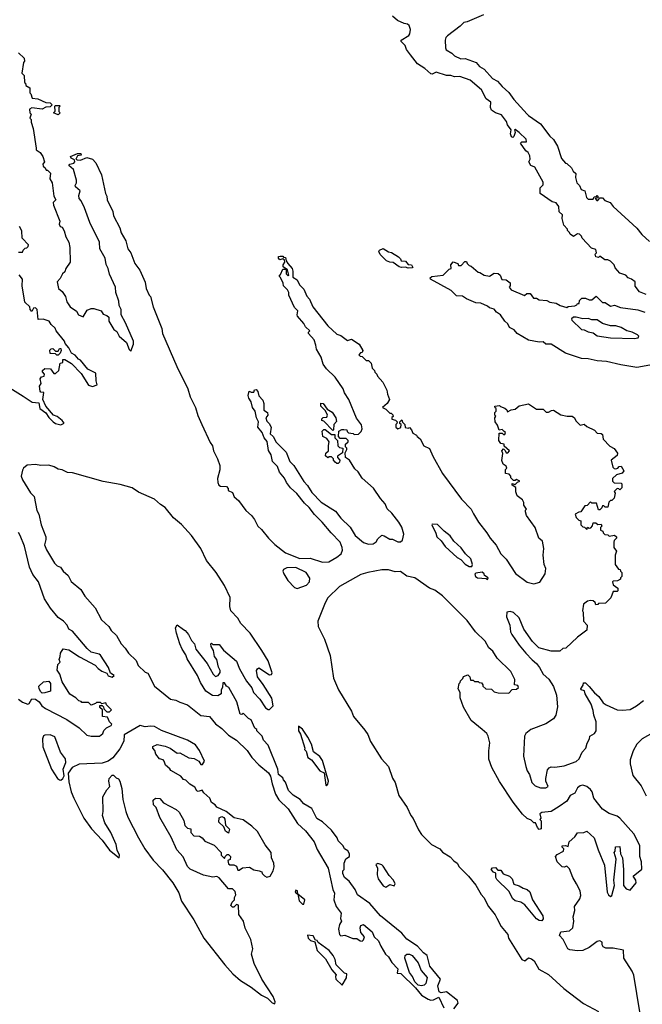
# Model space of a CAD drawing. Extents: x 2494118 to 2687960, y 757339 to 915227.
# Tile 10 of 256: x 2506724 to 2511436, y 844475 to 851930. Entities that reach past the tile are written whole.
import ezdxf

# ---------------------------------------------------------------- set-up
doc = ezdxf.new("R2010")
doc.units = 0

msp = doc.modelspace()

# ---------------------------------------------------------------- linework, layer by layer
at = {"layer": '0CON20XD'}
for points in [[(2511465, 849850), (2511415, 849870), (2511383, 849913), (2511382.5, 849945), (2511355, 849966.7), (2511330, 849975), (2511310, 849995), (2511265, 850010), (2511231.7, 850051.7), (2511222.5, 850075), (2511195, 850102.5), (2511175, 850112.5), (2511153, 850113), (2511115, 850140), (2511105, 850130), (2511083.6, 850133.6), (2511080, 850155), (2511090, 850165), (2511085, 850190), (2511050.7, 850200.7), (2510980, 850275), (2510975, 850290), (2510960, 850305), (2510945, 850307.5), (2510915, 850287.5), (2510890, 850305), (2510885, 850320), (2510870, 850335), (2510870, 850345), (2510842.5, 850375), (2510830, 850425), (2510831.7, 850451.7), (2510807.5, 850475), (2510803.3, 850515), (2510785, 850542.5), (2510755, 850550), (2510663.3, 850615), (2510663, 850657), (2510685, 850680), (2510685, 850700), (2510623, 850813), (2510592.5, 850825), (2510577.5, 850855), (2510587.5, 850875), (2510585, 850900), (2510572.5, 850925), (2510555, 850937.5), (2510513.3, 850995), (2510523.8, 851006.2), (2510560, 851005), (2510557.5, 851025), (2510505, 851076.7), (2510475, 851097.5), (2510470, 851095), (2510473.3, 851075), (2510463.8, 851046.2), (2510455, 851037.5), (2510445, 851043.3), (2510437.5, 851065), (2510443.8, 851095), (2510416.2, 851135), (2510408, 851158), (2510369.5, 851209.5), (2510324.5, 851224.5), (2510294.5, 851244.5), (2510287.5, 851265), (2510290, 851305), (2510255, 851330), (2510218.5, 851398.5), (2510132.7, 851472.7), (2510055, 851500), (2510015, 851496.7), (2509986.4, 851506.4), (2509955, 851506.7), (2509875, 851532.5), (2509845, 851516.7), (2509835, 851520), (2509790, 851560), (2509735, 851596.7), (2509681.2, 851665), (2509652.5, 851705), (2509642.5, 851735), (2509610, 851765), (2509610, 851775), (2509670, 851810), (2509677, 851823), (2509682.5, 851855), (2509672.5, 851885), (2509660, 851895), (2509635, 851900), (2509583.9, 851923.9), (2509545, 851956.7)], [(2510235, 851966.2), (2510110, 851915), (2510085, 851910), (2510058.8, 851881.2), (2509962.3, 851807.7), (2509950, 851795), (2509943.3, 851775), (2509946.4, 851716.4), (2509952.3, 851702.3), (2509995, 851676.2), (2510015, 851656.7), (2510063, 851633), (2510096.1, 851636.1), (2510177.5, 851605), (2510205, 851576.7), (2510240, 851555), (2510302.5, 851485), (2510340, 851465), (2510374.3, 851424.3), (2510425, 851380), (2510463.8, 851325), (2510565.8, 851215.8), (2510575, 851203.8), (2510665, 851142.5), (2510735, 851047.5), (2510765, 851022.5), (2510795, 850972.5), (2510825, 850880), (2510853.6, 850843.6), (2510865, 850840), (2510899.3, 850809.3), (2510913.6, 850783.6), (2510932.5, 850765), (2510930, 850735), (2510940, 850695), (2510960, 850675), (2510973.6, 850643.6), (2511000, 850635), (2511013, 850583), (2511025, 850570), (2511065, 850570), (2511071.7, 850588.3), (2511088.3, 850591.7), (2511095, 850600), (2511100, 850595), (2511098.3, 850581.7), (2511080, 850575), (2511091.7, 850561.7), (2511098.3, 850561.7), (2511115, 850580), (2511135, 850580), (2511151.7, 850561.7), (2511192.5, 850545), (2511216.1, 850516.1), (2511395, 850351.2), (2511433, 850303), (2511490.9, 850250.9)], [(2506715, 851680), (2506758.3, 851638.3), (2506760, 851615), (2506752.5, 851605), (2506740, 851525), (2506757, 851507), (2506760, 851455), (2506768.3, 851448.3), (2506771.7, 851431.7), (2506800, 851415), (2506800, 851375), (2506808.3, 851368.3), (2506820, 851335), (2506861.7, 851331.7), (2506923, 851303), (2506955, 851300), (2506970, 851285), (2506955, 851270), (2506923, 851267), (2506895, 851252.5), (2506815, 851262.5), (2506798.3, 851251.7), (2506800, 851225), (2506810, 851215), (2506800, 851185), (2506810, 851175), (2506810, 851155), (2506827.5, 851105), (2506848.3, 850958.3), (2506850, 850945), (2506880, 850925), (2506900, 850895), (2506912.5, 850855), (2506900, 850835), (2506901.7, 850821.7), (2506918.3, 850808.3), (2506925, 850790), (2506935, 850790), (2506957, 850767), (2506952.5, 850725), (2506970, 850695), (2506983.3, 850595), (2506997.5, 850565), (2506977.5, 850545), (2506980, 850525), (2507027.5, 850405), (2507023, 850383), (2507030, 850365), (2507045, 850360), (2507061.7, 850331.7), (2507072.5, 850285), (2507096.2, 850245), (2507103.3, 850205), (2507106.7, 850095), (2507073.9, 850046.1), (2507065, 850020), (2507047.5, 850005), (2507030.7, 849969.3), (2507007.5, 849945), (2507017.5, 849895), (2507045, 849872.5), (2507070, 849835), (2507080, 849795), (2507106.7, 849755), (2507153.9, 849723.9), (2507170, 849695), (2507205, 849680), (2507235, 849730), (2507265, 849742.5), (2507285, 849742.5), (2507340, 849725), (2507355, 849700), (2507385, 849690), (2507398.3, 849678.3), (2507398.3, 849648.3), (2507437.5, 849585), (2507459.3, 849569.3), (2507477.5, 849535), (2507532.5, 849485), (2507553, 849433), (2507565, 849420), (2507586.4, 849473.6), (2507586.7, 849495), (2507524.2, 849634.2), (2507493.3, 849695), (2507491.2, 849735), (2507476.7, 849765), (2507475, 849800), (2507451.2, 849865), (2507450, 849905), (2507404.2, 850004.2), (2507394, 850045), (2507377.7, 850077.7), (2507370, 850125), (2507331.2, 850195), (2507328.8, 850245), (2507254.1, 850394.1), (2507213.8, 850505), (2507188.3, 850558.3), (2507173.3, 850575), (2507171.7, 850598.3), (2507182.5, 850635), (2507147.5, 850665), (2507143.3, 850675), (2507153.3, 850695), (2507153.3, 850715), (2507132.5, 850795), (2507096.7, 850825), (2507105, 850836.7), (2507135, 850842.5), (2507142.5, 850855), (2507138.3, 850868.3), (2507115, 850882.5), (2507110, 850895), (2507162.5, 850917.5), (2507187, 850917), (2507190, 850905), (2507161.7, 850898.3), (2507150, 850875), (2507158.3, 850868.3), (2507185, 850866.7), (2507233.3, 850886.7), (2507275, 850873.8), (2507300, 850845), (2507343.8, 850755), (2507374, 850614), (2507383.3, 850595), (2507386.7, 850565), (2507428.8, 850478.8), (2507433.8, 850445), (2507481.2, 850355), (2507491.2, 850315), (2507526.7, 850255), (2507543.8, 850195), (2507566.2, 850165), (2507596.7, 850085), (2507633.6, 850033.6), (2507673.6, 849943.6), (2507681.2, 849895), (2507703.3, 849845), (2507713.9, 849833.9), (2507734, 849755), (2507801.2, 849591.2), (2507806.2, 849555), (2507912.5, 849305), (2507995.5, 849135.5), (2508014.2, 849075), (2508054.2, 848995), (2508072.6, 848932.6), (2508102.5, 848865), (2508165, 848730), (2508183, 848703), (2508191.4, 848665), (2508221.9, 848605), (2508238.8, 848555), (2508238.3, 848521.7), (2508220, 848455), (2508223.3, 848425), (2508232.5, 848405), (2508245, 848397.5), (2508290, 848395), (2508301.7, 848381.7), (2508302.5, 848365), (2508335, 848350), (2508347, 848317), (2508379.5, 848289.5), (2508435, 848213.3), (2508477.3, 848177.3), (2508501.2, 848145), (2508525.7, 848095.7), (2508555, 848071.2), (2508606.2, 848005), (2508655, 847955.8), (2508735, 847894.3), (2508845, 847850.8), (2508923, 847853), (2509015, 847822.5), (2509064.3, 847825.7), (2509125, 847860), (2509156.2, 847885), (2509167, 847913), (2509165.6, 847935), (2509149.2, 847975), (2509080.8, 848045), (2509013.8, 848125), (2508955, 848183.3), (2508915, 848236.7), (2508879.7, 848269.7), (2508822.7, 848342.7), (2508773.3, 848385), (2508743.8, 848425), (2508728.8, 848458.8), (2508690, 848505), (2508676.1, 848546.1), (2508637.5, 848585), (2508627.5, 848635), (2508608.3, 848668.3), (2508596.4, 848736.4), (2508573.9, 848763.9), (2508560, 848805), (2508527.5, 848845), (2508532.5, 848885), (2508517.5, 848915), (2508506.7, 848965), (2508486.7, 848995), (2508476.4, 849036.4), (2508457.5, 849065), (2508452.5, 849085), (2508461.7, 849118.3), (2508475, 849110), (2508495, 849110), (2508501.7, 849128.3), (2508515, 849130), (2508527.5, 849115), (2508533, 849083), (2508565, 849050), (2508572.5, 849025), (2508573, 848973), (2508600, 848955), (2508602.5, 848935), (2508587.5, 848915), (2508595, 848890), (2508613, 848873), (2508626.7, 848845), (2508620, 848795), (2508642.5, 848775), (2508665, 848732.5), (2508740, 848655), (2508767.5, 848585), (2508798.8, 848555), (2508873.7, 848433.7), (2508902.6, 848402.6), (2508935, 848350), (2509005, 848278), (2509115, 848210), (2509153.8, 848155), (2509225, 848087.5), (2509263.8, 848025), (2509325, 847972), (2509365, 847958.8), (2509399.5, 847960.5), (2509423, 847977), (2509435, 848000), (2509465, 848027.5), (2509483.3, 848023.3), (2509525, 847997.5), (2509545, 847997.5), (2509585, 847976.2), (2509605, 847976.7), (2509621.2, 847988.8), (2509631.2, 848035), (2509617.3, 848087.3), (2509593.8, 848125), (2509540, 848195), (2509505.9, 848225.9), (2509488.8, 848265), (2509453.8, 848305), (2509402.3, 848382.3), (2509315, 848460), (2509285.8, 848505.8), (2509259.5, 848529.5), (2509220, 848595), (2509190, 848615), (2509188.3, 848651.7), (2509200, 848675), (2509200, 848685), (2509190, 848695), (2509190, 848715), (2509210, 848735), (2509210, 848745), (2509195, 848760), (2509148.3, 848758.3), (2509137.5, 848775), (2509140, 848815), (2509162.5, 848827.5), (2509178.3, 848828.3)], [(2507015, 851210), (2506980, 851225), (2506991.7, 851238.3), (2506990, 851275), (2506995, 851280), (2507025, 851280), (2507030, 851275), (2507020, 851265), (2507020, 851235), (2507030, 851225), (2507015, 851210)], [(2506715, 850170), (2506745, 850170), (2506750, 850185), (2506765, 850200), (2506778.3, 850201.7), (2506788.3, 850211.7), (2506790, 850225), (2506742.5, 850275), (2506741.7, 850331.7), (2506723, 850363)], [(2509665, 850047.5), (2509645, 850057.5), (2509613.9, 850053.9), (2509595, 850060), (2509551.7, 850091.7), (2509525, 850093.3), (2509500, 850105), (2509451.7, 850151.7), (2509443.3, 850175), (2509447.5, 850185), (2509475, 850197.5), (2509515, 850172.5), (2509537, 850167), (2509590, 850135), (2509605, 850120), (2509610, 850105), (2509645, 850102.5), (2509665, 850077.5), (2509690, 850075), (2509700, 850055), (2509695, 850050), (2509665, 850047.5)], [(2509178.3, 848828.3), (2509200, 848825), (2509201.7, 848811.7), (2509212.5, 848802.5), (2509247, 848797), (2509255, 848790), (2509287, 848793), (2509308.3, 848811.7), (2509317, 848833), (2509311.7, 848861.7), (2509274.1, 848914.1), (2509216.2, 849055), (2509182.5, 849105), (2509173.3, 849135), (2509112.3, 849222.3), (2509045, 849287.5), (2509021.7, 849321.7), (2509006.7, 849375), (2508970, 849435), (2508966.4, 849466.4), (2508952.5, 849505), (2508910, 849555), (2508910, 849565), (2508920, 849575), (2508887.5, 849605), (2508875, 849630), (2508826.7, 849685), (2508823.3, 849695), (2508830, 849725), (2508805, 849750), (2508760, 849845), (2508760, 849865), (2508750, 849885), (2508720, 849915), (2508717.5, 849935), (2508698.3, 849978.3), (2508690, 849985), (2508690, 849995), (2508698.3, 850001.7), (2508715, 850040), (2508740, 850040), (2508740, 850005), (2508755, 849990), (2508760, 849995), (2508750, 850035), (2508718.3, 850058.3), (2508717.5, 850075), (2508730, 850095), (2508728.3, 850108.3), (2508715, 850120), (2508693, 850113), (2508682.5, 850125), (2508683.6, 850136.4), (2508695, 850140), (2508715, 850140), (2508721.7, 850131.7), (2508735, 850130), (2508740, 850105), (2508753, 850083), (2508786.7, 850045), (2508792.5, 850025), (2508791.7, 849981.7), (2508825, 849960), (2508841.7, 849921.7), (2508875, 849890), (2508896.4, 849836.4), (2508917.5, 849815), (2508942.5, 849755), (2509055, 849612.5), (2509125, 849550), (2509155, 849540), (2509205, 849500), (2509235, 849510), (2509293, 849473), (2509320, 849425), (2509315, 849410), (2509302.5, 849407.5), (2509291.7, 849391.7), (2509301.7, 849381.7), (2509315, 849380), (2509345, 849350), (2509365, 849350), (2509385, 849330), (2509391.7, 849291.7), (2509410, 849275), (2509411.7, 849261.7), (2509427, 849247), (2509431.7, 849231.7), (2509472.5, 849185), (2509502.5, 849125), (2509506.7, 849095), (2509522.5, 849055), (2509506.4, 849023.6), (2509470, 848995), (2509495, 848980), (2509525, 848950), (2509535, 848950), (2509548.3, 848938.3), (2509550, 848925), (2509541.7, 848918.3), (2509540, 848905), (2509568.3, 848898.3), (2509580, 848885), (2509578.3, 848871.7), (2509570, 848865), (2509570, 848845), (2509585, 848832.5), (2509608.3, 848841.7), (2509610, 848865), (2509601.7, 848871.7), (2509600, 848885), (2509615, 848900), (2509621.7, 848881.7), (2509640, 848865), (2509641.7, 848841.7), (2509665, 848837.5), (2509675, 848842.5), (2509690, 848825), (2509700, 848800), (2509727.5, 848785), (2509733.3, 848773.3), (2509755, 848757.5), (2509783.6, 848703.6), (2509825, 848682.5), (2509850, 848625), (2509923.3, 848495), (2510068.8, 848298.8), (2510140, 848225), (2510159.3, 848189.3), (2510196.7, 848125), (2510260, 848045), (2510283.9, 848003.9), (2510330.7, 847950.7), (2510365, 847886.7), (2510406.2, 847845), (2510476.1, 847736.1), (2510565, 847672.5), (2510615, 847657.5), (2510659.3, 847670.7), (2510700, 847735), (2510706.7, 847775), (2510693.8, 847805), (2510686.2, 847875), (2510690, 847925), (2510681.7, 847981.7), (2510653.3, 848005), (2510626.1, 848086.1), (2510560, 848175), (2510552.5, 848205), (2510552.5, 848217.5), (2510560, 848225), (2510540, 848255), (2510540, 848275), (2510530, 848295), (2510490, 848325), (2510480, 848355), (2510478.3, 848388.3), (2510450, 848405), (2510451.7, 848418.3), (2510475, 848410), (2510491.7, 848428.3), (2510510, 848435), (2510485, 848447.5), (2510475, 848440), (2510461.7, 848441.7), (2510441.7, 848461.7), (2510440, 848475), (2510428.3, 848488.3), (2510400, 848495), (2510400, 848525), (2510410, 848535), (2510405, 848550), (2510382.5, 848565), (2510373, 848593), (2510380, 848645), (2510372.5, 848665), (2510385, 848680), (2510398.3, 848668.3), (2510405, 848650), (2510418.3, 848651.7), (2510430, 848665), (2510391.7, 848701.7), (2510390, 848715), (2510365, 848720), (2510350, 848745), (2510351.7, 848798.3), (2510375, 848800), (2510385, 848790), (2510395, 848790), (2510400, 848805), (2510391.7, 848811.7), (2510375, 848827.5), (2510351.7, 848821.7), (2510340.7, 848860.7), (2510322.5, 848885), (2510320, 848915), (2510327.5, 848927.5), (2510320, 848935), (2510320, 848955), (2510330, 848965), (2510330, 848985), (2510321.7, 848991.7), (2510320, 849005), (2510355, 849010), (2510361.7, 849001.7), (2510395, 848990), (2510410, 848975), (2510415, 848960), (2510443, 848977), (2510475, 848980), (2510503, 849007), (2510575, 849022.5), (2510635, 848980), (2510685, 848980), (2510708.3, 848958.3), (2510725, 848957.5), (2510748.3, 848971.7), (2510765, 848972.5), (2510818.3, 848938.3), (2510867, 848927), (2510905, 848927.5), (2510922.5, 848915), (2510931.7, 848891.7), (2510965, 848860), (2510995, 848867.5), (2511015, 848850), (2511075, 848822.5), (2511095, 848800), (2511125, 848797.5), (2511135, 848790), (2511140, 848755), (2511190.7, 848700.7), (2511223, 848683), (2511247, 848647), (2511245, 848630), (2511200, 848595), (2511211.7, 848541.7), (2511221.7, 848531.7), (2511235, 848530), (2511250, 848535), (2511261.7, 848548.3), (2511275, 848550), (2511296.7, 848515), (2511282.5, 848497.5), (2511240, 848485), (2511210, 848455), (2511210, 848435), (2511223, 848423), (2511275, 848420), (2511280, 848415), (2511280, 848385), (2511265, 848370), (2511258.3, 848378.3), (2511245, 848380), (2511221.7, 848358.3), (2511230, 848345), (2511221.7, 848308.3), (2511205, 848290), (2511195, 848290), (2511181.7, 848278.3), (2511175, 848240), (2511155, 848240), (2511145, 848250), (2511135, 848250), (2511130, 848235), (2511115, 848220), (2511105, 848220), (2511088.3, 848268.3), (2511055, 848270), (2511045, 848280), (2511018.3, 848251.7), (2511001.7, 848248.3), (2510970, 848205), (2510955, 848202.5), (2510927.5, 848185), (2510935, 848160), (2510955, 848140), (2510970, 848135), (2510970, 848105), (2510985, 848090), (2510998.3, 848088.3), (2511015, 848070), (2511021.7, 848088.3), (2511035, 848080), (2511047, 848083), (2511058.3, 848098.3), (2511065, 848120), (2511085, 848120), (2511098.3, 848108.3), (2511125, 848110), (2511130, 848095), (2511120, 848085), (2511120, 848065), (2511138.3, 848058.3), (2511140, 848045), (2511151.7, 848031.7), (2511175, 848030), (2511185, 848020), (2511225, 848027.5), (2511240, 848015), (2511240, 848005), (2511223, 847987), (2511220, 847975), (2511220, 847935), (2511240, 847905), (2511230, 847875), (2511230, 847805), (2511255, 847770), (2511268.3, 847768.3), (2511270, 847755), (2511280, 847745), (2511280, 847715), (2511270, 847705), (2511270, 847695), (2511248.3, 847681.7), (2511215, 847680), (2511210, 847675), (2511215, 847650), (2511250, 847625), (2511250, 847605), (2511245, 847600), (2511215, 847600), (2511197, 847553), (2511158.3, 847511.7), (2511105, 847510), (2511098.3, 847501.7), (2511085, 847500), (2511078.3, 847518.3), (2511065, 847530), (2511045, 847532.5), (2511021.7, 847528.3), (2510990, 847505), (2510982.5, 847455), (2510987.5, 847445), (2510990, 847375), (2511017.5, 847345), (2511015, 847307.5), (2510946.1, 847253.9), (2510858.3, 847171.7), (2510835, 847170), (2510811.7, 847148.3), (2510745, 847150), (2510652.5, 847175), (2510605, 847222.5), (2510540, 847315), (2510505, 847402.5), (2510461.7, 847441.7), (2510435, 847450), (2510410, 847445), (2510408.3, 847408.3), (2510432.5, 847345), (2510437.5, 847295), (2510448.8, 847275), (2510504.2, 847194.2), (2510554.2, 847134.2), (2510602.3, 847082.3), (2510635.9, 847055.9), (2510657.5, 847025), (2510686.7, 846975), (2510727.3, 846937.3), (2510765, 846882.5), (2510786, 846815), (2510793.6, 846726.4), (2510781.2, 846665), (2510763.9, 846636.1), (2510705, 846598.8), (2510592.5, 846555), (2510554, 846526), (2510543.3, 846505), (2510538, 846355), (2510553.3, 846275), (2510564.1, 846244.1), (2510583.3, 846215), (2510600, 846155), (2510625, 846130), (2510665, 846113.8), (2510706.1, 846113.9), (2510722.5, 846125), (2510706, 846165), (2510705.9, 846184.1), (2510718.3, 846251.7), (2510730, 846265), (2510747, 846273), (2510775, 846271.2), (2510845, 846281.1), (2510935.4, 846314.6), (2510958, 846335), (2510982, 846385), (2511008, 846415), (2511018.3, 846451.7), (2511037.5, 846485), (2511040, 846505), (2511075, 846526.7), (2511085.8, 846545), (2511088, 846615), (2511070, 846665), (2511065, 846700), (2511048.3, 846748.3), (2511002.5, 846825), (2510998.3, 846848.3), (2510972.5, 846855), (2510970, 846865), (2510988.3, 846891.7), (2510991.7, 846908.3), (2511005, 846910), (2511035, 846882.5), (2511074, 846834), (2511106.7, 846805), (2511138.8, 846758.8), (2511163, 846743), (2511245, 846705.6), (2511285, 846702.2), (2511342.8, 846707.2), (2511391.2, 846735), (2511445, 846776.2)], [(2511575, 849328.8), (2511395, 849295.8), (2511274.2, 849315.8), (2511165, 849343.3), (2511095, 849346.5), (2511025, 849361.9), (2510975, 849365.7), (2510855, 849405.6), (2510745, 849472.5), (2510705, 849473.3), (2510685, 849490), (2510655, 849487.5), (2510574.3, 849504.3), (2510490, 849555), (2510465, 849582.5), (2510430.7, 849600.7), (2510418.3, 849628.3), (2510395, 849647.5), (2510362.5, 849695), (2510332.5, 849715), (2510315, 849737.5), (2510279.2, 849749.2), (2510265, 849761.2), (2510213.9, 849783.9), (2510175, 849786.2), (2510105, 849816.2), (2510075, 849838), (2510030.5, 849840.5), (2509988.8, 849878.8), (2509833.3, 849965), (2509830, 849975), (2509844.2, 849985.8), (2509930, 849995), (2509975, 850040), (2509990, 850045), (2509987.5, 850075), (2510005, 850097.5), (2510040, 850085), (2510045, 850070), (2510065, 850070), (2510091.7, 850098.3), (2510105, 850100), (2510110, 850085), (2510125, 850070), (2510140, 850065), (2510195, 850017.5), (2510207, 850017), (2510240, 849995), (2510280.7, 849989.3), (2510315, 850011.2), (2510345, 850008.8), (2510360, 849995), (2510372.5, 849962.5), (2510405, 849961.2), (2510435, 849936.7), (2510436.7, 849915), (2510427.5, 849905), (2510442.5, 849885), (2510545, 849842.5), (2510562, 849858), (2510586.9, 849856.9), (2510612, 849822), (2510635, 849821.2), (2510655, 849810), (2510714.2, 849804.2), (2510735, 849791.2), (2510784.1, 849784.1), (2510815, 849766.7), (2510865, 849750), (2510875, 849757.5), (2510925, 849762.5), (2510940, 849770), (2510945, 849780), (2510958.3, 849781.7), (2510960, 849805), (2510970, 849815), (2510978.3, 849821.7), (2511005, 849822.5), (2511035, 849810), (2511055, 849810), (2511086.4, 849836.4), (2511135, 849790), (2511155, 849790), (2511195, 849760), (2511225, 849767.5), (2511270.7, 849750.7), (2511403, 849733), (2511455, 849716.7)], [(2506630, 849155), (2506750, 849080), (2506820, 849035), (2506868.3, 849028.3), (2506877.5, 848985), (2506923.3, 848953.3), (2506945, 848917.5), (2506977.5, 848885), (2506995, 848873.8), (2507035, 848863.3), (2507060, 848875), (2507045.9, 848895.9), (2507007.5, 848925), (2506980, 848935), (2506922.5, 849005), (2506900, 849055), (2506907, 849107), (2506885, 849110), (2506878.3, 849118.3), (2506873.3, 849155), (2506887.5, 849175), (2506878.3, 849211.7), (2506890, 849225), (2506908.3, 849231.7), (2506912.5, 849245), (2506897.5, 849265), (2506897.5, 849275), (2506915, 849290), (2506957, 849287), (2506981.7, 849251.7), (2506995, 849250), (2507020, 849275), (2507031.7, 849328.3), (2507050, 849335), (2507051.7, 849358.3), (2507065, 849357.5), (2507116.4, 849326.4), (2507190, 849250), (2507245, 849162.5), (2507275, 849152.5), (2507310, 849165), (2507302.5, 849195), (2507300, 849255), (2507240, 849285), (2507185, 849352.5), (2507170, 849360), (2507145, 849390), (2507117.5, 849405), (2507096.1, 849446.1), (2507067.5, 849477.5), (2507062.5, 849495), (2507000, 849575), (2506993.6, 849593.6), (2506962.3, 849622.3), (2506946.4, 849646.4), (2506901.7, 849661.7), (2506865, 849660), (2506857.5, 849735), (2506845, 849747.5), (2506830, 849745), (2506815, 849720), (2506802.5, 849735), (2506800, 849755), (2506762.3, 849792.3), (2506743.3, 849915), (2506746.7, 849965), (2506719.3, 849999.3)], [(2511375, 849516.7), (2511405, 849522.5), (2511410, 849535), (2511400, 849545), (2511360, 849565), (2511320, 849575), (2511275, 849600), (2511235, 849613.3), (2511195, 849613.3), (2511135, 849630), (2511095, 849657.5), (2511055, 849657.5), (2511026.4, 849666.4), (2510985, 849666.2), (2510935, 849677.5), (2510915, 849677.5), (2510900, 849665), (2510902.5, 849655), (2510974.5, 849584.5), (2510995, 849582.9), (2511025.5, 849565.5), (2511065, 849559.5), (2511095, 849537.5), (2511195, 849520.8), (2511375, 849516.7)], [(2507015, 849390), (2507005, 849390), (2506995, 849400), (2506955, 849402.5), (2506953, 849427), (2506961.7, 849438.3), (2506975, 849440), (2506995, 849420), (2507015, 849420), (2507025, 849440), (2507035, 849440), (2507037.5, 849425), (2507030, 849405), (2507015, 849390)], [(2509095, 848820), (2509025, 848890), (2509010, 848895), (2509011.7, 848908.3), (2509021.7, 848918.3), (2509048.3, 848921.7), (2509052.5, 848935), (2509038.3, 848968.3), (2509002.5, 849005), (2509003, 849027), (2509020, 849025), (2509051.7, 848981.7), (2509089.3, 848959.3), (2509117.5, 848915), (2509121.7, 848888.3), (2509102.5, 848865), (2509100, 848825), (2509095, 848820)], [(2509135, 848570), (2509125, 848570), (2509110.7, 848580.7), (2509100, 848595), (2509100, 848605), (2509085, 848620), (2509065, 848620), (2509055, 848612.5), (2509038.3, 848628.3), (2509041.7, 848648.3), (2509060, 848665), (2509060, 848705), (2509067.5, 848735), (2509048.3, 848758.3), (2509017.5, 848775), (2509012.5, 848815), (2509025, 848827.5), (2509037, 848827), (2509085, 848790), (2509108.3, 848788.3), (2509110, 848765), (2509130, 848745), (2509133, 848703), (2509145, 848690), (2509170, 848685), (2509168.3, 848651.7), (2509130, 848625), (2509130, 848615), (2509147.5, 848595), (2509145, 848580), (2509135, 848570)], [(2510010, 844440), (2510041.2, 844485), (2510036.7, 844505), (2509955, 844570), (2509915, 844563.3), (2509899.3, 844569.3), (2509889.2, 844615), (2509907.5, 844665), (2509829.2, 844765), (2509807.5, 844845), (2509780, 844865), (2509735.5, 844915.5), (2509655, 844969.2), (2509615.8, 845015), (2509454.5, 845144.5), (2509375, 845237.5), (2509280, 845305), (2509263.6, 845343.6), (2509216.4, 845406.4), (2509182.5, 845435), (2509170, 845465), (2509170, 845485), (2509180, 845495), (2509180, 845545), (2509193.6, 845576.4), (2509220, 845595), (2509220, 845615), (2509206.4, 845636.4), (2509181.7, 845651.7), (2509172.5, 845675), (2509133.9, 845713.9), (2509126.7, 845735), (2509085, 845793.3), (2509015, 845856), (2508972.9, 845882.9), (2508935, 845958.8), (2508875, 845992.5), (2508845.9, 846025.9), (2508795, 846057.5), (2508757.5, 846095), (2508737, 846157), (2508720, 846175), (2508715, 846190), (2508682.5, 846215), (2508677.5, 846255), (2508605, 846437.5), (2508570, 846475), (2508560, 846505), (2508520, 846545), (2508520, 846555), (2508502.5, 846565), (2508475, 846630), (2508455, 846640), (2508415, 846680), (2508405, 846670), (2508391.7, 846671.7), (2508367.5, 846765), (2508307.5, 846875), (2508290, 846885), (2508275, 846910), (2508261.7, 846908.3), (2508260, 846875), (2508250, 846855), (2508250, 846825), (2508225, 846810), (2508183, 846813), (2508132.5, 846845), (2508091.7, 846911.7), (2508068.8, 846965), (2507991.7, 847091.7), (2507981.7, 847121.7), (2507954.1, 847164.1), (2507936.7, 847205), (2507910, 847285), (2507903.6, 847326.4), (2507915, 847347.5), (2507963, 847313), (2507976.4, 847306.4), (2508002.5, 847275), (2508025, 847230), (2508047.5, 847205), (2508057.5, 847165), (2508142.5, 847055), (2508187.5, 846975), (2508205, 846957.5), (2508226.4, 846963.6), (2508241.7, 846988.3), (2508241.7, 847001.7), (2508228.3, 847028.3), (2508217, 847087), (2508198.3, 847108.3), (2508190, 847155), (2508172.5, 847185), (2508170, 847205), (2508175, 847210), (2508185, 847200), (2508235, 847200), (2508266.7, 847156.7), (2508365, 847072.5), (2508387.5, 847015), (2508441.2, 846921.2), (2508480.7, 846870.7), (2508493.3, 846835), (2508542.5, 846785), (2508585, 846720), (2508605, 846706.7), (2508615, 846707.5), (2508643.3, 846735), (2508632.3, 846792.3), (2508567.3, 846897.3), (2508524.1, 846954.1), (2508517, 847003), (2508523.6, 847016.4), (2508535, 847022.5), (2508615, 846970), (2508628.8, 846971.2), (2508635.7, 846985), (2508604.4, 847075), (2508556.7, 847153.3), (2508469.2, 847285), (2508398.8, 847358.8), (2508375, 847400), (2508323.3, 847455), (2508313.6, 847486.4), (2508316.2, 847555), (2508274.2, 847645), (2508211.9, 847745), (2508138.1, 847835), (2508095, 847926), (2508025.5, 848025), (2507949, 848109), (2507889.4, 848159.4), (2507825, 848237.1), (2507789.8, 848259.8), (2507745, 848300.6), (2507622.8, 848352.8), (2507576.2, 848385), (2507485, 848411.1), (2507355, 848434.4), (2507125, 848498.6), (2507085, 848502), (2507045, 848521.2), (2507015, 848526.2), (2506985, 848545.7), (2506945, 848557.1), (2506885, 848553.8), (2506845, 848562), (2506781.7, 848558.3), (2506752.5, 848535), (2506745, 848520), (2506736.7, 848475), (2506746.1, 848446.1), (2506805, 848347.5), (2506835, 848320), (2506853.3, 848215), (2506868.8, 848185), (2506885.9, 848105.9), (2506922, 848015), (2506922.5, 847995), (2506911.2, 847955), (2506926.2, 847915), (2506986.7, 847815), (2507007.5, 847795), (2507033.9, 847783.9), (2507054.1, 847754.1), (2507091.7, 847721.7), (2507115, 847677.5), (2507187.5, 847615), (2507216.7, 847565), (2507295, 847477.5), (2507342.5, 847385), (2507400, 847335), (2507416.2, 847305), (2507456.5, 847266.5), (2507491.2, 847205), (2507522.3, 847172.3), (2507546.7, 847135), (2507605, 847077.5), (2507621.2, 847041.2), (2507675, 846990), (2507693, 846983), (2507743.6, 846883.6), (2507865, 846786.7), (2507905, 846778.8), (2507935, 846762.5), (2507993.6, 846743.6), (2508095, 846661.2), (2508160, 846655), (2508205, 846600), (2508255, 846563.3), (2508305, 846514), (2508364.4, 846474.4), (2508445, 846396.7), (2508482, 846345), (2508535, 846288.8), (2508608, 846228), (2508621.7, 846201.7), (2508635.7, 846145.7), (2508661.1, 846065), (2508685, 846024), (2508756.4, 845956.4), (2508827.1, 845845), (2508888.3, 845788.3), (2508953.8, 845705), (2508975, 845646.7), (2509058.8, 845505), (2509094.3, 845344.3), (2509106.4, 845316.4), (2509102.5, 845265), (2509118, 845215), (2509156.7, 845165), (2509152.5, 845125), (2509160, 845105), (2509145, 845080), (2509137.5, 845045), (2509145, 845002.5), (2509155, 844993.3), (2509185, 844997.5), (2509245, 844973.3), (2509275, 844972.5), (2509300, 844955), (2509317, 844953), (2509327, 844963), (2509332.5, 844985), (2509305, 845020), (2509300, 845055), (2509307, 845073), (2509325, 845080), (2509392.5, 845025), (2509406.4, 844986.4), (2509440, 844955), (2509456.4, 844916.4), (2509492.5, 844855), (2509516.2, 844835), (2509541.2, 844791.2), (2509586.7, 844745), (2509581.7, 844711.7), (2509609.3, 844709.3), (2509719.7, 844599.7), (2509764.5, 844544.5), (2509815, 844513.8), (2509835, 844506.2), (2509855, 844510), (2509895, 844530), (2509935, 844447.5)], [(2510145, 847790), (2510150, 847805), (2510138.3, 847848.3), (2510097, 847887), (2510065, 847932.5), (2510010.7, 847980.7), (2509983, 848023), (2509937, 848057), (2509885, 848107.5), (2509845, 848110), (2509842.5, 848105), (2509873.3, 848043.3), (2509880, 848015), (2509913.9, 847983.9), (2509945, 847942.5), (2510035, 847857.5), (2510063, 847843), (2510095, 847807.5), (2510125, 847790), (2510145, 847790)], [(2506715, 846786.7), (2506745, 846763.3), (2506785, 846747.5), (2506796.1, 846753.9), (2506815, 846787.5), (2506845, 846786.2), (2506871.2, 846765), (2506891.2, 846735), (2506920, 846715), (2507081.1, 846631.1), (2507175, 846569.2), (2507232.8, 846512.8), (2507264.4, 846504.4), (2507327.5, 846505), (2507352.5, 846525), (2507361.7, 846548.3), (2507380.3, 846569.7), (2507416.7, 846585), (2507421.2, 846595), (2507403.3, 846615), (2507388.3, 846648.3), (2507350, 846655), (2507350, 846705), (2507331.7, 846721.7), (2507331.7, 846738.3), (2507348.3, 846738.3), (2507358.3, 846728.3), (2507361.7, 846711.7), (2507385, 846690), (2507405, 846690), (2507420, 846705), (2507381.7, 846741.7), (2507377, 846757), (2507345, 846750), (2507335, 846760), (2507305, 846760), (2507298.3, 846751.7), (2507265, 846740), (2507245, 846760), (2507195, 846760), (2507188.3, 846768.3), (2507171.7, 846771.7), (2507150, 846795), (2507105, 846822.5), (2507046.4, 846916.4), (2507027.5, 846975), (2507007.5, 847005), (2507013, 847047), (2507030, 847065), (2507022.5, 847085), (2507031.7, 847108.3), (2507032.5, 847135), (2507053, 847167), (2507095, 847160), (2507176.4, 847106.4), (2507295, 847042.5), (2507317, 847017), (2507345, 846997.5), (2507383, 846983), (2507395, 846962.5), (2507425, 846952.5), (2507440, 846965), (2507411.7, 846981.7), (2507397.5, 847025), (2507335, 847117.5), (2507325, 847126.7), (2507265, 847142.5), (2507235, 847170), (2507125, 847300), (2507096.7, 847316.7), (2507083.3, 847345), (2507056.7, 847375), (2507014.4, 847404.4), (2506957.5, 847475), (2506912.5, 847545), (2506867.5, 847675), (2506825, 847730), (2506797.5, 847785), (2506760, 847945), (2506728.8, 848025), (2506715, 848047.5)], [(2508825, 847623.8), (2508895, 847648.8), (2508916.2, 847675), (2508921.2, 847701.2), (2508893.3, 847745), (2508813, 847783), (2508745, 847780), (2508721.7, 847768.3), (2508716.7, 847755), (2508724.2, 847735), (2508754.3, 847685), (2508805, 847630), (2508825, 847623.8)], [(2511417.8, 844417.8), (2511370.6, 844695), (2511359.4, 844725), (2511296.2, 844825), (2511292.5, 844885), (2511215, 844901.2), (2511160.5, 844900.5), (2511140.7, 844910.7), (2511132.5, 844925), (2511132.5, 844945), (2511115, 844956.2), (2511095, 844950), (2511035, 844906.2), (2510985, 844883.8), (2510945, 844879.2), (2510887, 844887), (2510872.5, 844895), (2510836.1, 844966.1), (2510810, 844995), (2510820, 845025), (2510885, 845031.2), (2510909.2, 845055), (2510917.5, 845105), (2510913.3, 845136.7), (2510926.2, 845185), (2510922.5, 845215), (2510963.8, 845275), (2510971.7, 845298.3), (2510966, 845335), (2510936.8, 845386.8), (2510910, 845435), (2510885, 845500), (2510865, 845520), (2510845, 845512.5), (2510830, 845515), (2510792.5, 845555), (2510780, 845595), (2510791.7, 845608.3), (2510840, 845635), (2510841.7, 845651.7), (2510830, 845665), (2510830, 845675), (2510855, 845677.5), (2510875, 845670), (2510882.5, 845705), (2510925, 845742.5), (2510945, 845772.5), (2510993, 845777), (2511015, 845786.7), (2511072.5, 845735), (2511102, 845645), (2511149.7, 845529.7), (2511171.2, 845325), (2511180, 845305), (2511195, 845292.5), (2511205, 845300), (2511226, 845375), (2511220, 845415), (2511237.5, 845575), (2511223.3, 845625), (2511230, 845635), (2511233, 845667), (2511265, 845670), (2511270, 845615), (2511286.7, 845585), (2511293.3, 845495), (2511292.5, 845375), (2511315, 845350), (2511345, 845340), (2511390, 845395), (2511387.5, 845415), (2511367.5, 845445), (2511431.7, 845498.3), (2511430, 845555), (2511416.7, 845595), (2511418, 845675), (2511405, 845703.3), (2511371.4, 845765), (2511265, 845885.8), (2511245, 845900), (2511185, 845920), (2511135, 845952), (2511070, 846035), (2511056, 846085), (2511045, 846101.2), (2511016.7, 846125), (2510985, 846134.2), (2510965, 846129.2), (2510946.2, 846115), (2510925.7, 846074.3), (2510890, 846055), (2510865.5, 846014.5), (2510807.7, 845972.3), (2510745, 845936), (2510675, 845927.5), (2510661.7, 845918.3), (2510667.5, 845885), (2510660, 845875), (2510670, 845865), (2510670, 845805), (2510655, 845800), (2510643, 845813), (2510628.3, 845848.3), (2510615, 845850), (2510595, 845870), (2510565, 845882.5), (2510530, 845915), (2510457.5, 846005), (2510355, 846162.5), (2510298.3, 846268.3), (2510275, 846330), (2510273.8, 846395), (2510281.2, 846455), (2510270, 846505), (2510260, 846525), (2510225, 846556.7), (2510142, 846625), (2510082.5, 846725), (2510058.8, 846795), (2510057, 846837), (2510042.5, 846865), (2510050, 846905), (2510058.3, 846911.7), (2510060, 846925), (2510078.3, 846941.7), (2510081.7, 846958.3), (2510115, 846970), (2510130, 846955), (2510135, 846930), (2510155, 846930), (2510165, 846920), (2510195, 846920), (2510201.7, 846911.7), (2510218.3, 846908.3), (2510230, 846895), (2510230, 846885), (2510253, 846863), (2510295, 846860), (2510315, 846840), (2510345, 846832.5), (2510425, 846830), (2510451.7, 846858.3), (2510485, 846860), (2510500, 846875), (2510495, 846890), (2510470, 846895), (2510472.5, 846935), (2510441.2, 846995), (2510336.7, 847095), (2510305, 847150), (2510273.3, 847175), (2510245.8, 847225.8), (2510174.1, 847294.1), (2510111.2, 847381.2), (2509925, 847568.8), (2509865, 847611.2), (2509825, 847626.2), (2509715, 847703.3), (2509655, 847716.2), (2509605, 847752.5), (2509565, 847750), (2509515, 847763.8), (2509465, 847764.4), (2509360, 847745), (2509305, 847728.2), (2509145, 847639.6), (2509055, 847553.1), (2509035, 847516), (2508980.9, 847375), (2508983.6, 847335), (2509030.5, 847240.5), (2509074.5, 847115), (2509098.9, 846945), (2509135.8, 846855), (2509234.3, 846695), (2509251.4, 846655), (2509335, 846551.2), (2509358.3, 846518.3), (2509378.6, 846465), (2509462, 846335), (2509516.2, 846275), (2509545, 846186.7), (2509566.7, 846155), (2509594.4, 846055), (2509657.5, 845965), (2509684.2, 845905), (2509702.7, 845882.7), (2509742, 845795), (2509765, 845760), (2509840, 845685), (2509903, 845653), (2509925, 845627.5), (2509983, 845593), (2510010.5, 845560.5), (2510033.9, 845543.9), (2510048.8, 845515), (2510120, 845445), (2510175, 845378), (2510215.9, 845305.9), (2510236.2, 845285), (2510270.8, 845215), (2510321.7, 845151.7), (2510333.8, 845126.2), (2510366.7, 845065), (2510417.5, 845005), (2510424, 844975), (2510523.3, 844815), (2510546, 844804), (2510573.6, 844826.4), (2510598.3, 844818.3), (2510616.7, 844805), (2510651.7, 844741.7), (2510725, 844700), (2510841.4, 844595), (2510990.4, 844480.4), (2511105, 844420)], [(2510265, 847692.5), (2510270, 847705), (2510241.7, 847721.7), (2510240, 847735), (2510225, 847747.5), (2510175, 847740), (2510168.3, 847731.7), (2510172.5, 847715), (2510190, 847705), (2510255, 847700), (2510265, 847692.5)], [(2506895, 846832.2), (2506885, 846840.8), (2506871.1, 846865), (2506870, 846885), (2506903.3, 846916.7), (2506945, 846920.9), (2506957.8, 846905), (2506958, 846845), (2506915, 846834.4), (2506895, 846832.2)], [(2508655, 844480), (2508656.7, 844495), (2508642, 844535), (2508556.2, 844665), (2508498.8, 844785), (2508477.5, 844855), (2508488.8, 844895), (2508473.8, 844965), (2508430.5, 845050.5), (2508417.5, 845105), (2508382.5, 845155), (2508380, 845225), (2508365, 845230), (2508345, 845210), (2508335, 845210), (2508323, 845223), (2508331.7, 845248.3), (2508350, 845265), (2508350, 845285), (2508360, 845305), (2508355, 845330), (2508335, 845350), (2508305, 845350), (2508233.6, 845433.6), (2508215, 845442.5), (2508185, 845437.5), (2508115, 845452.5), (2508015, 845497.5), (2507995, 845517.5), (2507960.7, 845590.7), (2507913.9, 845643.9), (2507870.7, 845740.7), (2507785, 845890), (2507757.5, 845965), (2507737.5, 845985), (2507735, 846020), (2507753, 846037), (2507785, 846032.5), (2507811.7, 846001.7), (2507909.2, 845949.2), (2507930.7, 845930.7), (2507967, 845867), (2507975, 845830), (2507995, 845810), (2508020, 845805), (2508020, 845775), (2508041.7, 845751.7), (2508085, 845747.5), (2508106.4, 845736.4), (2508125, 845710), (2508195, 845680), (2508250, 845625), (2508250, 845605), (2508275, 845580), (2508280, 845595), (2508295, 845610), (2508305, 845610), (2508320, 845595), (2508318.3, 845571.7), (2508300, 845565), (2508305, 845540), (2508315, 845530), (2508345, 845530), (2508365, 845520), (2508375, 845490), (2508385, 845490), (2508410.7, 845509.3), (2508463, 845513), (2508495, 845492.5), (2508537, 845487), (2508557, 845477), (2508560, 845465), (2508577, 845447), (2508595, 845437.5), (2508620, 845445), (2508643.3, 845485), (2508650, 845515), (2508646.7, 845545), (2508630, 845585), (2508627.5, 845625), (2508581.7, 845681.7), (2508525, 845783.8), (2508480, 845825), (2508415, 845872), (2508346.1, 845886.1), (2508285.7, 845935.7), (2508217, 845967), (2508202.5, 845985), (2508175, 846002.5), (2508162.5, 846035), (2508117, 846077), (2508105, 846097.5), (2508075, 846087.5), (2508065, 846092.5), (2508049.3, 846119.3), (2508011.7, 846141.7), (2507982.5, 846172.5), (2507965, 846177.5), (2507943, 846203), (2507867.5, 846245), (2507859.3, 846259.3), (2507827, 846287), (2507817.5, 846315), (2507810, 846325), (2507782.5, 846335), (2507755, 846370), (2507747, 846397), (2507732.5, 846415), (2507731.7, 846428.3), (2507765, 846442.5), (2507825, 846430), (2507863.6, 846413.6), (2507915, 846377.5), (2507935, 846380), (2508005, 846342.5), (2508045, 846337.5), (2508080, 846315), (2508095, 846290), (2508108.3, 846291.7), (2508122.5, 846315), (2508086.1, 846396.1), (2508055, 846438.8), (2507995, 846474), (2507798, 846548), (2507745, 846577.5), (2507715, 846581.2), (2507675, 846576), (2507635, 846587.1), (2507516.2, 846515), (2507511.9, 846468.1), (2507481.5, 846408.5), (2507429.5, 846340.5), (2507395, 846316.7), (2507348.8, 846301.2), (2507175, 846293.1), (2507121.9, 846268.1), (2507090, 846225), (2507095, 846160), (2507113.1, 846085), (2507132.9, 846035), (2507210.8, 845885), (2507268, 845805), (2507347.7, 845717.7), (2507405, 845643.3), (2507476.7, 845583.3), (2507478.8, 845605), (2507461.2, 845641.2), (2507454, 845685), (2507413.8, 845775), (2507368.3, 845848.3), (2507350, 845905), (2507356.7, 845935), (2507352.5, 846045), (2507385, 846100), (2507407.5, 846125), (2507400, 846165), (2507402.5, 846185), (2507425, 846210), (2507435, 846210), (2507455, 846190), (2507473, 846183), (2507483.3, 846165), (2507498.3, 846108.3), (2507503.8, 846025), (2507527.5, 845935), (2507542.8, 845892.8), (2507622.9, 845735), (2507672.2, 845652.2), (2507735, 845566.2), (2507805, 845492.5), (2507884.3, 845394.3), (2507929.4, 845319.4), (2507948, 845255), (2508042, 845115), (2508117.1, 844975), (2508275.8, 844775), (2508338, 844705), (2508396.2, 844655), (2508475, 844606), (2508555, 844544.2), (2508600.5, 844520.5), (2508635, 844486.7), (2508655, 844480)], [(2509045, 846130), (2509057, 846143), (2509060, 846165), (2509015, 846320), (2508995, 846350.8), (2508946.7, 846386.7), (2508932.5, 846445), (2508905, 846498.8), (2508865, 846558.8), (2508835, 846580), (2508833.3, 846545), (2508850, 846520), (2508882.5, 846415), (2508880, 846405), (2508891.7, 846391.7), (2508903.8, 846345), (2508932.5, 846325), (2508995, 846242.5), (2509028.3, 846228.3), (2509040, 846135), (2509045, 846130)], [(2507035, 846173.3), (2507050, 846185), (2507060, 846205), (2507053.8, 846255), (2507073, 846307), (2507070, 846335), (2507034.1, 846384.1), (2506991.2, 846501.2), (2506955, 846515.8), (2506915, 846513.3), (2506905, 846507.5), (2506898, 846485), (2506900, 846425), (2506964.2, 846255), (2507011.2, 846185), (2507025, 846173.8), (2507035, 846173.3)], [(2511515, 846530.9), (2511434.7, 846485.3), (2511395.6, 846445), (2511365.5, 846395), (2511343.1, 846325), (2511343.1, 846295), (2511365, 846207.5), (2511428.3, 846128.3), (2511465, 846053.3)], [(2508305, 845770), (2508282.5, 845785), (2508268.3, 845818.3), (2508232.5, 845855), (2508233.3, 845886.7), (2508255, 845897.5), (2508270, 845890), (2508277, 845877), (2508281.7, 845831.7), (2508311.7, 845801.7), (2508305, 845770)], [(2509495, 845362.5), (2509525, 845382.5), (2509557.5, 845372.5), (2509566.2, 845386.2), (2509553.3, 845415), (2509519.5, 845449.5), (2509475, 845521.2), (2509465, 845531.2), (2509435, 845542.5), (2509420, 845535), (2509432.5, 845505), (2509430, 845455), (2509437.5, 845425), (2509475, 845372.5), (2509495, 845362.5)], [(2510675, 845107.5), (2510655, 845110), (2510635, 845123.3), (2510547.3, 845227.3), (2510517.3, 845247.3), (2510475, 845258.8), (2510456.7, 845275), (2510425, 845332.5), (2510335, 845420), (2510327.5, 845435), (2510328.3, 845468.3), (2510310, 845475), (2510292.5, 845495), (2510301.7, 845508.3), (2510325, 845510), (2510341.7, 845491.7), (2510365, 845490), (2510383.6, 845463.6), (2510430, 845445), (2510450, 845425), (2510463.8, 845383.8), (2510505, 845373.3), (2510535, 845353.8), (2510565, 845343.8), (2510585, 845326.7), (2510606.2, 845265), (2510683.3, 845145), (2510686.4, 845123.6), (2510675, 845107.5)], [(2508875, 845232.5), (2508883.3, 845265), (2508830, 845310), (2508827.5, 845335), (2508815, 845340), (2508810, 845325), (2508830, 845310), (2508839.3, 845259.3), (2508863.9, 845233.9), (2508875, 845232.5)], [(2509165, 844620), (2509197.5, 844675), (2509200, 844705), (2509181.7, 844711.7), (2509120, 844775), (2509112.5, 844815), (2509097.5, 844845), (2509065, 844883.3), (2508983.3, 844943.3), (2508975, 844957.5), (2508961.7, 844961.7), (2508945, 844992.5), (2508901.7, 844998.3), (2508907.5, 844975), (2508925, 844957.5), (2508958.3, 844948.3), (2508975, 844882.5), (2509038.3, 844818.3), (2509087.5, 844735), (2509118.3, 844698.3), (2509113.3, 844686.7), (2509117.5, 844665), (2509165, 844620)], [(2509765, 844614.6), (2509739.5, 844619.5), (2509714.4, 844644.4), (2509697.3, 844685), (2509675.4, 844715), (2509639.6, 844825), (2509641.8, 844845), (2509655, 844854.5), (2509675, 844854.6), (2509695.3, 844845.3), (2509739.1, 844789.1), (2509761.5, 844731.5), (2509807.5, 844677.5), (2509797.8, 844632.2), (2509785, 844620.4), (2509765, 844614.6)]]:
    msp.add_lwpolyline(points, dxfattribs=at)

doc.saveas('drawing.dxf')
